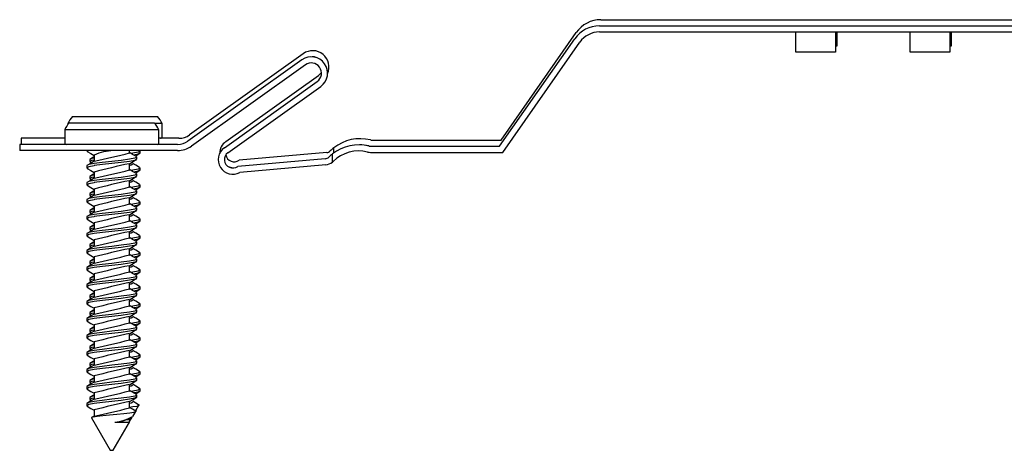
# Paper-space layout 'Sheet3' of a CAD drawing. Header units: inches. Extents: x 0.5 to 19.2, y -4 to 10.7.
# Tile 2 of 27: x 5.2 to 6.8, y -4 to -3.3. Entities that reach past the tile are written whole.
import ezdxf

# ---------------------------------------------------------------- set-up
doc = ezdxf.new("R2010")
doc.units = ezdxf.units.IN
doc.header["$MEASUREMENT"] = 0

psp = doc.layouts.new('Sheet3')

# ---------------------------------------------------------------- linework, layer by layer
at = {"color": 7, "linetype": 'Continuous', "lineweight": 25}
for p, q in [((6.1838421, -3.3098712), (8.378724, -3.3098712)), ((6.0203056, -3.5067216), (6.1434005, -3.3309237)), ((6.1815321, -3.3198712), (8.376414, -3.3198712)), ((6.1815321, -3.3298712), (8.376414, -3.3298712)), ((6.5026302, -3.3631783), (6.5026302, -3.3298712)), ((6.5675909, -3.3298712), (6.5675909, -3.3631783)), ((6.5699009, -3.3298712), (6.5699009, -3.3531783)), ((6.6898696, -3.3631783), (6.6898696, -3.3298712)), ((6.7548303, -3.3298712), (6.7548303, -3.3631783)), ((6.7571403, -3.3298712), (6.7571403, -3.3531783)), ((6.0179955, -3.5167216), (6.1410905, -3.3409237)), ((6.0232012, -3.5267216), (6.149282, -3.3466595)), ((5.6965487, -3.3654651), (5.5102784, -3.4982503)), ((6.5675909, -3.3631783), (6.5026302, -3.3631783)), ((6.5699009, -3.3531783), (6.5675909, -3.3531783)), ((6.7548303, -3.3631783), (6.6898696, -3.3631783)), ((6.7571403, -3.3531783), (6.7548303, -3.3531783)), ((5.6942386, -3.3754651), (5.5079683, -3.5082503)), ((5.7000433, -3.3836079), (5.513773, -3.5163931)), ((5.567498, -3.5191917), (5.7194685, -3.4108574)), ((5.569808, -3.5091917), (5.7217786, -3.4008574)), ((5.5733027, -3.5273345), (5.7252732, -3.4190003)), ((5.3113142, -3.4797807), (5.3113142, -3.4811561)), ((5.3124399, -3.4797807), (5.3113142, -3.4797807)), ((5.3138625, -3.4782049), (5.452672, -3.4782049)), ((5.3190167, -3.4682049), (5.4578262, -3.4682049)), ((5.4655288, -3.4797807), (5.4540946, -3.4797807)), ((5.4655288, -3.5031088), (5.4655288, -3.4797807)), ((5.30616, -3.4897807), (5.30616, -3.5131088)), ((5.4603745, -3.4897807), (5.30616, -3.4897807)), ((5.4603745, -3.5131088), (5.4603745, -3.4897807)), ((5.30616, -3.5037049), (5.2348264, -3.5037049)), ((5.2348264, -3.5037049), (5.2348264, -3.5137049)), ((5.4603745, -3.5031088), (5.4655288, -3.5031088)), ((5.4932299, -3.5037049), (5.4603745, -3.5037049)), ((5.8089758, -3.5067216), (6.0203056, -3.5067216)), ((5.2325163, -3.5137049), (5.2325163, -3.5237049)), ((5.4909199, -3.5137049), (5.2325163, -3.5137049)), ((5.4909199, -3.5237049), (5.2325163, -3.5237049)), ((5.30616, -3.5131088), (5.4603745, -3.5131088)), ((5.3422672, -3.5237049), (5.3422672, -3.5241215)), ((5.4122672, -3.52761), (5.4122672, -3.5237049)), ((5.4294215, -3.5280104), (5.4294215, -3.5245382)), ((5.7349788, -3.5270798), (5.5918131, -3.5396277)), ((5.7466374, -3.5275595), (5.7466374, -3.5193037)), ((5.8066657, -3.5167216), (6.0179955, -3.5167216)), ((5.8066657, -3.5267216), (6.0232012, -3.5267216)), ((5.3474215, -3.5384271), (5.3474215, -3.5418993)), ((5.3482328, -3.5428157), (5.3498721, -3.5437823)), ((5.3542672, -3.5310497), (5.3542672, -3.5411968)), ((5.4242672, -3.5380104), (5.4242672, -3.5345382)), ((5.7326687, -3.5370798), (5.589503, -3.5496277)), ((5.7443273, -3.5426352), (5.7443273, -3.5293037)), ((5.3422672, -3.5484271), (5.3422672, -3.5518993)), ((5.3542672, -3.5588275), (5.3542672, -3.5689745)), ((5.4122672, -3.5553878), (5.4122672, -3.5452733)), ((5.4294215, -3.5557882), (5.4294215, -3.552316)), ((5.7335419, -3.5470416), (5.5927836, -3.5593785)), ((5.3422672, -3.5762049), (5.3422672, -3.5796771)), ((5.3474215, -3.5662049), (5.3474215, -3.5696771)), ((5.3482328, -3.5705935), (5.3498721, -3.5715601)), ((5.4122672, -3.5831655), (5.4122672, -3.5730511)), ((5.4242672, -3.5657882), (5.4242672, -3.562316)), ((5.3542672, -3.5866053), (5.3542672, -3.5967523)), ((5.4242672, -3.593566), (5.4242672, -3.5900938)), ((5.4294215, -3.583566), (5.4294215, -3.5800938)), ((5.3422672, -3.6039826), (5.3422672, -3.6074549)), ((5.3474215, -3.5939826), (5.3474215, -3.5974549)), ((5.3482328, -3.5983713), (5.3498721, -3.5993379)), ((5.4122672, -3.6109433), (5.4122672, -3.6008289)), ((5.4294215, -3.6113438), (5.4294215, -3.6078715)), ((5.3474215, -3.6217604), (5.3474215, -3.6252326)), ((5.3542672, -3.6143831), (5.3542672, -3.6245301)), ((5.4242672, -3.6213438), (5.4242672, -3.6178715)), ((5.3422672, -3.6317604), (5.3422672, -3.6352326)), ((5.3482328, -3.6261491), (5.3498721, -3.6271157)), ((5.4122672, -3.6387211), (5.4122672, -3.6286067)), ((5.4294215, -3.6391215), (5.4294215, -3.6356493)), ((5.3474215, -3.6495382), (5.3474215, -3.6530104)), ((5.3482328, -3.6539268), (5.3498721, -3.6548934)), ((5.3542672, -3.6421608), (5.3542672, -3.6523079)), ((5.4122672, -3.6664989), (5.4122672, -3.6563844)), ((5.4242672, -3.6491215), (5.4242672, -3.6456493)), ((5.3422672, -3.6595382), (5.3422672, -3.6630104)), ((5.3542672, -3.6699386), (5.3542672, -3.6800857)), ((5.4242672, -3.6768993), (5.4242672, -3.6734271)), ((5.4294215, -3.6668993), (5.4294215, -3.6634271)), ((5.3422672, -3.687316), (5.3422672, -3.6907882)), ((5.3474215, -3.677316), (5.3474215, -3.6807882)), ((5.3482328, -3.6817046), (5.3498721, -3.6826712)), ((5.4122672, -3.6942767), (5.4122672, -3.6841622)), ((5.3474215, -3.7050938), (5.3474215, -3.708566)), ((5.3542672, -3.6977164), (5.3542672, -3.7078634)), ((5.4242672, -3.7046771), (5.4242672, -3.7012049)), ((5.4294215, -3.6946771), (5.4294215, -3.6912049)), ((5.3422672, -3.7150938), (5.3422672, -3.718566)), ((5.3482328, -3.7094824), (5.3498721, -3.710449)), ((5.4122672, -3.7220544), (5.4122672, -3.71194)), ((5.4294215, -3.7224549), (5.4294215, -3.7189826)), ((5.3474215, -3.7328715), (5.3474215, -3.7363438)), ((5.3482328, -3.7372602), (5.3498721, -3.7382268)), ((5.3542672, -3.7254942), (5.3542672, -3.7356412)), ((5.4242672, -3.7324549), (5.4242672, -3.7289826)), ((5.3422672, -3.7428715), (5.3422672, -3.7463438)), ((5.3542672, -3.753272), (5.3542672, -3.763419)), ((5.4122672, -3.7498322), (5.4122672, -3.7397178)), ((5.4294215, -3.7502326), (5.4294215, -3.7467604)), ((5.3422672, -3.7706493), (5.3422672, -3.7741215)), ((5.3474215, -3.7606493), (5.3474215, -3.7641215)), ((5.3482328, -3.765038), (5.3498721, -3.7660046)), ((5.4122672, -3.77761), (5.4122672, -3.7674956)), ((5.4242672, -3.7602326), (5.4242672, -3.7567604)), ((5.3542672, -3.7810497), (5.3542672, -3.7911968)), ((5.4242672, -3.7880104), (5.4242672, -3.7845382)), ((5.4294215, -3.7780104), (5.4294215, -3.7745382)), ((5.3422672, -3.7984271), (5.3422672, -3.8018993)), ((5.3474215, -3.7884271), (5.3474215, -3.7918993)), ((5.3482328, -3.7928157), (5.3498721, -3.7937823)), ((5.4122672, -3.8053878), (5.4122672, -3.7952733)), ((5.4294215, -3.8057882), (5.4294215, -3.802316)), ((5.3474215, -3.8162049), (5.3474215, -3.8196771)), ((5.3542672, -3.8088275), (5.3542672, -3.8189745)), ((5.4242672, -3.8157882), (5.4242672, -3.812316)), ((5.3422672, -3.8262049), (5.3422672, -3.8296771)), ((5.3482328, -3.8205935), (5.3498721, -3.8215601)), ((5.4122672, -3.8331655), (5.4122672, -3.8230511)), ((5.4294215, -3.833566), (5.4294215, -3.8300938)), ((5.3474215, -3.8439826), (5.3474215, -3.8474549)), ((5.3482328, -3.8483713), (5.3498721, -3.8493379)), ((5.3542672, -3.8366053), (5.3542672, -3.8467523)), ((5.4122672, -3.8609433), (5.4122672, -3.8508289)), ((5.4242672, -3.843566), (5.4242672, -3.8400938)), ((5.3422672, -3.8539826), (5.3422672, -3.8574549)), ((5.3542672, -3.8643831), (5.3542672, -3.8745301)), ((5.4294215, -3.8613438), (5.4294215, -3.8578715)), ((5.3422672, -3.8817604), (5.3422672, -3.8852326)), ((5.3474215, -3.8717604), (5.3474215, -3.8752326)), ((5.3482328, -3.8761491), (5.3498721, -3.8771157)), ((5.4122672, -3.8887211), (5.4122672, -3.8786067)), ((5.4242672, -3.8713438), (5.4242672, -3.8678715)), ((5.3474215, -3.8995382), (5.3474215, -3.9030104)), ((5.3542672, -3.8921608), (5.3542672, -3.9023079)), ((5.4242672, -3.8991215), (5.4242672, -3.8956493)), ((5.4294215, -3.8891215), (5.4294215, -3.8856493)), ((5.3422672, -3.9095382), (5.3422672, -3.9130104)), ((5.3482328, -3.9039268), (5.3498721, -3.9048934)), ((5.4122672, -3.9164989), (5.4122672, -3.9063844)), ((5.4294215, -3.9168993), (5.4294215, -3.9134271)), ((5.3474215, -3.927316), (5.3474215, -3.9307882)), ((5.3482328, -3.9317046), (5.3498721, -3.9326712)), ((5.3542672, -3.9199386), (5.3542672, -3.9300857)), ((5.4242672, -3.9268993), (5.4242672, -3.9234271)), ((5.3422672, -3.937316), (5.3422672, -3.9407882)), ((5.3542672, -3.9477164), (5.3542672, -3.9578634)), ((5.4122672, -3.9442767), (5.4122672, -3.9341622)), ((5.4227261, -3.9486176), (5.4275826, -3.940206)), ((5.3502108, -3.9607796), (5.3807672, -4.0137049)), ((5.3543509, -3.9578143), (5.3502821, -3.9602078)), ((5.41216, -3.9620031), (5.4141408, -3.9608378)), ((5.4122672, -3.9667329), (5.4164579, -3.9594745)), ((5.4122672, -3.9678055), (5.4122672, -3.96194)), ((5.4158427, -3.9598364), (5.4169049, -3.9592115)), ((5.4175719, -3.9586176), (5.4224284, -3.950206)), ((5.4225437, -3.9485122), (5.421948, -3.9490222)), ((5.3857672, -4.0137049), (5.4122672, -3.9678055)), ((5.3883872, -3.9678055), (5.4122672, -3.9678055)), ((5.3807672, -4.0137049), (5.3857672, -4.0137049))]:
    psp.add_line(p, q, dxfattribs=at)
at = {"color": 7, "linetype": 'Continuous', "lineweight": 25, "flags": 128}
for points in [[(5.720307, -3.3726706), (5.7148323, -3.3707306), (5.7110469, -3.3705314)], [(5.7217786, -3.4008574), (5.7262532, -3.3961035), (5.7264282, -3.3958172)], [(5.3430088, -3.5237049), (5.3422672, -3.5241215), (5.3438957, -3.5250365)], [(5.3430785, -3.525038), (5.3491959, -3.528645), (5.3542672, -3.5316604)], [(5.4234798, -3.5336352), (5.4173651, -3.5300298), (5.4122672, -3.5269993)], [(5.4278168, -3.5236366), (5.4294215, -3.5245382), (5.4262384, -3.5263267), (5.4175449, -3.5279492), (5.4128055, -3.5285918)], [(5.4289981, -3.5282483), (5.4262384, -3.5297989), (5.4192011, -3.5311123)], [(5.4218446, -3.532671), (5.4233392, -3.5317917), (5.429368, -3.5282469)], [(5.4226626, -3.5336366), (5.4242672, -3.5345382), (5.4210842, -3.5363267), (5.4123906, -3.5379492), (5.3988483, -3.5397853), (5.3832672, -3.5414826), (5.3676862, -3.54318), (5.3541439, -3.5450161), (5.3454503, -3.5466386), (5.3422672, -3.5484271)], [(5.4238438, -3.5382483), (5.4210842, -3.5397989), (5.4123906, -3.5414214), (5.3988483, -3.5432575), (5.3832672, -3.5449549), (5.3679492, -3.5466204), (5.3545414, -3.5484271), (5.3541439, -3.5484883), (5.3454503, -3.5501108), (5.3422672, -3.5518993), (5.3438957, -3.5528143)], [(5.3543509, -3.5411476), (5.3483278, -3.5446908), (5.3423029, -3.5482341)], [(5.3542672, -3.535955), (5.3506046, -3.5366386), (5.3474215, -3.5384271)], [(5.3542672, -3.5394272), (5.3506046, -3.5401108), (5.3474215, -3.5418993), (5.3490499, -3.5428143)], [(5.3542672, -3.5342289), (5.353482, -3.5346908), (5.3474571, -3.5382341)], [(5.41216, -3.5453364), (5.418185, -3.5417917), (5.4242137, -3.5382469)], [(5.428634, -3.551413), (5.4225194, -3.5478075), (5.4174215, -3.5447771)], [(5.3430785, -3.5528157), (5.3491959, -3.5564228), (5.3542672, -3.5594382)], [(5.4122672, -3.5479422), (5.41517, -3.5471763), (5.4174215, -3.5453878)], [(5.4234798, -3.561413), (5.4173651, -3.5578075), (5.4122672, -3.5547771)], [(5.4278168, -3.5514143), (5.4294215, -3.552316), (5.4262384, -3.5541045), (5.4175449, -3.555727), (5.4128055, -3.5563696)], [(5.4289981, -3.5560261), (5.4262384, -3.5575767), (5.4192011, -3.5588901)], [(5.4218446, -3.5604488), (5.4233392, -3.5595695), (5.429368, -3.5560246)], [(5.5822985, -3.5522982), (5.5776677, -3.5515796), (5.5743772, -3.5504683)], [(5.4226626, -3.5614143), (5.4242672, -3.562316), (5.4210842, -3.5641045), (5.4123906, -3.565727), (5.3988483, -3.5675631), (5.3832672, -3.5692604), (5.3676862, -3.5709578), (5.3541439, -3.5727939), (5.3454503, -3.5744163), (5.3422672, -3.5762049)], [(5.4238438, -3.5660261), (5.4210842, -3.5675767), (5.4123906, -3.5691992), (5.3988483, -3.5710353), (5.3832672, -3.5727326), (5.3679492, -3.5743982), (5.3545414, -3.5762049), (5.3541439, -3.5762661), (5.3454503, -3.5778886), (5.3422672, -3.5796771), (5.3438957, -3.5805921)], [(5.3543509, -3.5689254), (5.3483278, -3.5724686), (5.3423029, -3.5760119)], [(5.3542672, -3.5637328), (5.3506046, -3.5644163), (5.3474215, -3.5662049)], [(5.3542672, -3.567205), (5.3506046, -3.5678886), (5.3474215, -3.5696771), (5.3490499, -3.5705921)], [(5.3542672, -3.5620066), (5.353482, -3.5624686), (5.3474571, -3.5660119)], [(5.41216, -3.5731142), (5.418185, -3.5695695), (5.4242137, -3.5660246)], [(5.4122672, -3.57572), (5.41517, -3.5749541), (5.4174215, -3.5731655)], [(5.428634, -3.5791907), (5.4225194, -3.5755853), (5.4174215, -3.5725548)], [(5.4226626, -3.5891921), (5.4242672, -3.5900938), (5.4210842, -3.5918823), (5.4123906, -3.5935048), (5.3988483, -3.5953409), (5.3832672, -3.5970382), (5.3676862, -3.5987355), (5.3541439, -3.6005716), (5.3454503, -3.6021941), (5.3422672, -3.6039826)], [(5.3430785, -3.5805935), (5.3491959, -3.5842006), (5.3542672, -3.587216)], [(5.3542672, -3.5915105), (5.3506046, -3.5921941), (5.3474215, -3.5939826)], [(5.3542672, -3.5897844), (5.353482, -3.5902463), (5.3474571, -3.5937896)], [(5.4234798, -3.5891907), (5.4173651, -3.5855853), (5.4122672, -3.5825548)], [(5.4278168, -3.5791921), (5.4294215, -3.5800938), (5.4262384, -3.5818823), (5.4175449, -3.5835048), (5.4128055, -3.5841473)], [(5.4289981, -3.5838039), (5.4262384, -3.5853545), (5.4192011, -3.5866679)], [(5.4218446, -3.5882266), (5.4233392, -3.5873473), (5.429368, -3.5838024)], [(5.4238438, -3.5938039), (5.4210842, -3.5953545), (5.4123906, -3.596977), (5.3988483, -3.5988131), (5.3832672, -3.6005104), (5.3679492, -3.602176), (5.3545414, -3.6039826), (5.3541439, -3.6040439), (5.3454503, -3.6056663), (5.3422672, -3.6074549), (5.3438957, -3.6083699)], [(5.3543509, -3.5967031), (5.3483278, -3.6002463), (5.3423029, -3.6037896)], [(5.3430785, -3.6083713), (5.3491959, -3.6119784), (5.3542672, -3.6149938)], [(5.3542672, -3.5949828), (5.3506046, -3.5956663), (5.3474215, -3.5974549), (5.3490499, -3.5983699)], [(5.41216, -3.600892), (5.418185, -3.5973473), (5.4242137, -3.5938024)], [(5.4122672, -3.6034978), (5.41517, -3.6027319), (5.4174215, -3.6009433)], [(5.4278168, -3.6069699), (5.4294215, -3.6078715), (5.4262384, -3.6096601), (5.4175449, -3.6112825), (5.4128055, -3.6119251)], [(5.428634, -3.6069685), (5.4225194, -3.6033631), (5.4174215, -3.6003326)], [(5.4226626, -3.6169699), (5.4242672, -3.6178715), (5.4210842, -3.6196601), (5.4123906, -3.6212825), (5.3988483, -3.6231186), (5.3832672, -3.624816), (5.3676862, -3.6265133), (5.3541439, -3.6283494), (5.3454503, -3.6299719), (5.3422672, -3.6317604)], [(5.4238438, -3.6215817), (5.4210842, -3.6231323), (5.4123906, -3.6247548), (5.3988483, -3.6265909), (5.3832672, -3.6282882), (5.3679492, -3.6299538), (5.3545414, -3.6317604), (5.3541439, -3.6318216), (5.3454503, -3.6334441), (5.3422672, -3.6352326), (5.3438957, -3.6361476)], [(5.3543509, -3.6244809), (5.3483278, -3.6280241), (5.3423029, -3.6315674)], [(5.3542672, -3.6192883), (5.3506046, -3.6199719), (5.3474215, -3.6217604)], [(5.3542672, -3.6227605), (5.3506046, -3.6234441), (5.3474215, -3.6252326), (5.3490499, -3.6261476)], [(5.3542672, -3.6175622), (5.353482, -3.6180241), (5.3474571, -3.6215674)], [(5.41216, -3.6286698), (5.418185, -3.6251251), (5.4242137, -3.6215802)], [(5.4234798, -3.6169685), (5.4173651, -3.6133631), (5.4122672, -3.6103326)], [(5.4289981, -3.6115817), (5.4262384, -3.6131323), (5.4192011, -3.6144456)], [(5.4218446, -3.6160044), (5.4233392, -3.6151251), (5.429368, -3.6115802)], [(5.3430785, -3.6361491), (5.3491959, -3.6397561), (5.3542672, -3.6427715)], [(5.4122672, -3.6312756), (5.41517, -3.6305096), (5.4174215, -3.6287211)], [(5.4234798, -3.6447463), (5.4173651, -3.6411409), (5.4122672, -3.6381104)], [(5.4278168, -3.6347477), (5.4294215, -3.6356493), (5.4262384, -3.6374378), (5.4175449, -3.6390603), (5.4128055, -3.6397029)], [(5.428634, -3.6347463), (5.4225194, -3.6311409), (5.4174215, -3.6281104)], [(5.4289981, -3.6393595), (5.4262384, -3.6409101), (5.4192011, -3.6422234)], [(5.4218446, -3.6437822), (5.4233392, -3.6429028), (5.429368, -3.639358)], [(5.4226626, -3.6447477), (5.4242672, -3.6456493), (5.4210842, -3.6474378), (5.4123906, -3.6490603), (5.3988483, -3.6508964), (5.3832672, -3.6525938), (5.3676862, -3.6542911), (5.3541439, -3.6561272), (5.3454503, -3.6577497), (5.3422672, -3.6595382)], [(5.4238438, -3.6493595), (5.4210842, -3.6509101), (5.4123906, -3.6525325), (5.3988483, -3.6543686), (5.3832672, -3.656066), (5.3679492, -3.6577315), (5.3545414, -3.6595382), (5.3541439, -3.6595994), (5.3454503, -3.6612219), (5.3422672, -3.6630104), (5.3438957, -3.6639254)], [(5.3543509, -3.6522587), (5.3483278, -3.6558019), (5.3423029, -3.6593452)], [(5.3542672, -3.6470661), (5.3506046, -3.6477497), (5.3474215, -3.6495382)], [(5.3542672, -3.6505383), (5.3506046, -3.6512219), (5.3474215, -3.6530104), (5.3490499, -3.6539254)], [(5.3542672, -3.64534), (5.353482, -3.6458019), (5.3474571, -3.6493452)], [(5.41216, -3.6564476), (5.418185, -3.6529028), (5.4242137, -3.649358)], [(5.4122672, -3.6590533), (5.41517, -3.6582874), (5.4174215, -3.6564989)], [(5.428634, -3.6625241), (5.4225194, -3.6589186), (5.4174215, -3.6558882)], [(5.4226626, -3.6725254), (5.4242672, -3.6734271), (5.4210842, -3.6752156), (5.4123906, -3.6768381), (5.3988483, -3.6786742), (5.3832672, -3.6803715), (5.3676862, -3.6820689), (5.3541439, -3.683905), (5.3454503, -3.6855274), (5.3422672, -3.687316)], [(5.3430785, -3.6639268), (5.3491959, -3.6675339), (5.3542672, -3.6705493)], [(5.3542672, -3.6731177), (5.353482, -3.6735797), (5.3474571, -3.677123)], [(5.4234798, -3.6725241), (5.4173651, -3.6689186), (5.4122672, -3.6658882)], [(5.4278168, -3.6625254), (5.4294215, -3.6634271), (5.4262384, -3.6652156), (5.4175449, -3.6668381), (5.4128055, -3.6674807)], [(5.4289981, -3.6671372), (5.4262384, -3.6686878), (5.4192011, -3.6700012)], [(5.4218446, -3.6715599), (5.4233392, -3.6706806), (5.429368, -3.6671358)], [(5.4238438, -3.6771372), (5.4210842, -3.6786878), (5.4123906, -3.6803103), (5.3988483, -3.6821464), (5.3832672, -3.6838438), (5.3679492, -3.6855093), (5.3545414, -3.687316), (5.3541439, -3.6873772), (5.3454503, -3.6889997), (5.3422672, -3.6907882), (5.3438957, -3.6917032)], [(5.3543509, -3.6800365), (5.3483278, -3.6835797), (5.3423029, -3.687123)], [(5.3542672, -3.6748439), (5.3506046, -3.6755274), (5.3474215, -3.677316)], [(5.3542672, -3.6783161), (5.3506046, -3.6789997), (5.3474215, -3.6807882), (5.3490499, -3.6817032)], [(5.41216, -3.6842253), (5.418185, -3.6806806), (5.4242137, -3.6771358)], [(5.4122672, -3.6868311), (5.41517, -3.6860652), (5.4174215, -3.6842767)], [(5.428634, -3.6903019), (5.4225194, -3.6866964), (5.4174215, -3.683666)], [(5.4226626, -3.7003032), (5.4242672, -3.7012049), (5.4210842, -3.7029934), (5.4123906, -3.7046159), (5.3988483, -3.706452), (5.3832672, -3.7081493), (5.3676862, -3.7098466), (5.3541439, -3.7116828), (5.3454503, -3.7133052), (5.3422672, -3.7150938)], [(5.4238438, -3.704915), (5.4210842, -3.7064656), (5.4123906, -3.7080881), (5.3988483, -3.7099242), (5.3832672, -3.7116215), (5.3679492, -3.7132871), (5.3545414, -3.7150938), (5.3541439, -3.715155), (5.3454503, -3.7167774), (5.3422672, -3.718566), (5.3438957, -3.719481)], [(5.3430785, -3.6917046), (5.3491959, -3.6953117), (5.3542672, -3.6983271)], [(5.3542672, -3.7026217), (5.3506046, -3.7033052), (5.3474215, -3.7050938)], [(5.3542672, -3.7060939), (5.3506046, -3.7067774), (5.3474215, -3.708566), (5.3490499, -3.709481)], [(5.3542672, -3.7008955), (5.353482, -3.7013574), (5.3474571, -3.7049008)], [(5.41216, -3.7120031), (5.418185, -3.7084584), (5.4242137, -3.7049135)], [(5.4234798, -3.7003019), (5.4173651, -3.6966964), (5.4122672, -3.693666)], [(5.4278168, -3.6903032), (5.4294215, -3.6912049), (5.4262384, -3.6929934), (5.4175449, -3.6946159), (5.4128055, -3.6952584)], [(5.4289981, -3.694915), (5.4262384, -3.6964656), (5.4192011, -3.697779)], [(5.4218446, -3.6993377), (5.4233392, -3.6984584), (5.429368, -3.6949135)], [(5.3543509, -3.7078143), (5.3483278, -3.7113574), (5.3423029, -3.7149008)], [(5.3430785, -3.7194824), (5.3491959, -3.7230895), (5.3542672, -3.7261049)], [(5.4122672, -3.7146089), (5.41517, -3.713843), (5.4174215, -3.7120544)], [(5.4234798, -3.7280796), (5.4173651, -3.7244742), (5.4122672, -3.7214437)], [(5.4278168, -3.718081), (5.4294215, -3.7189826), (5.4262384, -3.7207712), (5.4175449, -3.7223936), (5.4128055, -3.7230362)], [(5.428634, -3.7180796), (5.4225194, -3.7144742), (5.4174215, -3.7114437)], [(5.4226626, -3.728081), (5.4242672, -3.7289826), (5.4210842, -3.7307712), (5.4123906, -3.7323936), (5.3988483, -3.7342298), (5.3832672, -3.7359271), (5.3676862, -3.7376244), (5.3541439, -3.7394605), (5.3454503, -3.741083), (5.3422672, -3.7428715)], [(5.4238438, -3.7326928), (5.4210842, -3.7342434), (5.4123906, -3.7358659), (5.3988483, -3.737702), (5.3832672, -3.7393993), (5.3679492, -3.7410649), (5.3545414, -3.7428715), (5.3541439, -3.7429328), (5.3454503, -3.7445552), (5.3422672, -3.7463438), (5.3438957, -3.7472588)], [(5.3543509, -3.735592), (5.3483278, -3.7391352), (5.3423029, -3.7426785)], [(5.3542672, -3.7303994), (5.3506046, -3.731083), (5.3474215, -3.7328715)], [(5.3542672, -3.7338717), (5.3506046, -3.7345552), (5.3474215, -3.7363438), (5.3490499, -3.7372588)], [(5.3542672, -3.7286733), (5.353482, -3.7291352), (5.3474571, -3.7326785)], [(5.41216, -3.7397809), (5.418185, -3.7362362), (5.4242137, -3.7326913)], [(5.4289981, -3.7226928), (5.4262384, -3.7242434), (5.4192011, -3.7255568)], [(5.4218446, -3.7271155), (5.4233392, -3.7262362), (5.429368, -3.7226913)], [(5.3430785, -3.7472602), (5.3491959, -3.7508673), (5.3542672, -3.7538826)], [(5.4122672, -3.7423867), (5.41517, -3.7416207), (5.4174215, -3.7398322)], [(5.4234798, -3.7558574), (5.4173651, -3.752252), (5.4122672, -3.7492215)], [(5.4278168, -3.7458588), (5.4294215, -3.7467604), (5.4262384, -3.7485489), (5.4175449, -3.7501714), (5.4128055, -3.750814)], [(5.428634, -3.7458574), (5.4225194, -3.742252), (5.4174215, -3.7392215)], [(5.4289981, -3.7504706), (5.4262384, -3.7520212), (5.4192011, -3.7533345)], [(5.4218446, -3.7548933), (5.4233392, -3.754014), (5.429368, -3.7504691)], [(5.4226626, -3.7558588), (5.4242672, -3.7567604), (5.4210842, -3.7585489), (5.4123906, -3.7601714), (5.3988483, -3.7620075), (5.3832672, -3.7637049), (5.3676862, -3.7654022), (5.3541439, -3.7672383), (5.3454503, -3.7688608), (5.3422672, -3.7706493)], [(5.4238438, -3.7604706), (5.4210842, -3.7620212), (5.4123906, -3.7636436), (5.3988483, -3.7654798), (5.3832672, -3.7671771), (5.3679492, -3.7688427), (5.3545414, -3.7706493), (5.3541439, -3.7707105), (5.3454503, -3.772333), (5.3422672, -3.7741215), (5.3438957, -3.7750365)], [(5.3543509, -3.7633698), (5.3483278, -3.766913), (5.3423029, -3.7704563)], [(5.3542672, -3.7581772), (5.3506046, -3.7588608), (5.3474215, -3.7606493)], [(5.3542672, -3.7616494), (5.3506046, -3.762333), (5.3474215, -3.7641215), (5.3490499, -3.7650365)], [(5.3542672, -3.7564511), (5.353482, -3.756913), (5.3474571, -3.7604563)], [(5.41216, -3.7675587), (5.418185, -3.764014), (5.4242137, -3.7604691)], [(5.4122672, -3.7701644), (5.41517, -3.7693985), (5.4174215, -3.76761)], [(5.428634, -3.7736352), (5.4225194, -3.7700298), (5.4174215, -3.7669993)], [(5.4226626, -3.7836366), (5.4242672, -3.7845382), (5.4210842, -3.7863267), (5.4123906, -3.7879492), (5.3988483, -3.7897853), (5.3832672, -3.7914826), (5.3676862, -3.79318), (5.3541439, -3.7950161), (5.3454503, -3.7966386), (5.3422672, -3.7984271)], [(5.3430785, -3.775038), (5.3491959, -3.778645), (5.3542672, -3.7816604)], [(5.3542672, -3.785955), (5.3506046, -3.7866386), (5.3474215, -3.7884271)], [(5.3542672, -3.7842289), (5.353482, -3.7846908), (5.3474571, -3.7882341)], [(5.4234798, -3.7836352), (5.4173651, -3.7800298), (5.4122672, -3.7769993)], [(5.4278168, -3.7736366), (5.4294215, -3.7745382), (5.4262384, -3.7763267), (5.4175449, -3.7779492), (5.4128055, -3.7785918)], [(5.4289981, -3.7782483), (5.4262384, -3.7797989), (5.4192011, -3.7811123)], [(5.4218446, -3.782671), (5.4233392, -3.7817917), (5.429368, -3.7782469)], [(5.4238438, -3.7882483), (5.4210842, -3.7897989), (5.4123906, -3.7914214), (5.3988483, -3.7932575), (5.3832672, -3.7949549), (5.3679492, -3.7966204), (5.3545414, -3.7984271), (5.3541439, -3.7984883), (5.3454503, -3.8001108), (5.3422672, -3.8018993), (5.3438957, -3.8028143)], [(5.3543509, -3.7911476), (5.3483278, -3.7946908), (5.3423029, -3.7982341)], [(5.3430785, -3.8028157), (5.3491959, -3.8064228), (5.3542672, -3.8094382)], [(5.3542672, -3.7894272), (5.3506046, -3.7901108), (5.3474215, -3.7918993), (5.3490499, -3.7928143)], [(5.41216, -3.7953364), (5.418185, -3.7917917), (5.4242137, -3.7882469)], [(5.4122672, -3.7979422), (5.41517, -3.7971763), (5.4174215, -3.7953878)], [(5.4278168, -3.8014143), (5.4294215, -3.802316), (5.4262384, -3.8041045), (5.4175449, -3.805727), (5.4128055, -3.8063696)], [(5.428634, -3.801413), (5.4225194, -3.7978075), (5.4174215, -3.7947771)], [(5.4226626, -3.8114143), (5.4242672, -3.812316), (5.4210842, -3.8141045), (5.4123906, -3.815727), (5.3988483, -3.8175631), (5.3832672, -3.8192604), (5.3676862, -3.8209578), (5.3541439, -3.8227939), (5.3454503, -3.8244163), (5.3422672, -3.8262049)], [(5.4238438, -3.8160261), (5.4210842, -3.8175767), (5.4123906, -3.8191992), (5.3988483, -3.8210353), (5.3832672, -3.8227326), (5.3679492, -3.8243982), (5.3545414, -3.8262049), (5.3541439, -3.8262661), (5.3454503, -3.8278886), (5.3422672, -3.8296771), (5.3438957, -3.8305921)], [(5.3543509, -3.8189254), (5.3483278, -3.8224686), (5.3423029, -3.8260119)], [(5.3542672, -3.8137328), (5.3506046, -3.8144163), (5.3474215, -3.8162049)], [(5.3542672, -3.817205), (5.3506046, -3.8178886), (5.3474215, -3.8196771), (5.3490499, -3.8205921)], [(5.3542672, -3.8120066), (5.353482, -3.8124686), (5.3474571, -3.8160119)], [(5.41216, -3.8231142), (5.418185, -3.8195695), (5.4242137, -3.8160246)], [(5.4234798, -3.811413), (5.4173651, -3.8078075), (5.4122672, -3.8047771)], [(5.4289981, -3.8060261), (5.4262384, -3.8075767), (5.4192011, -3.8088901)], [(5.4218446, -3.8104488), (5.4233392, -3.8095695), (5.429368, -3.8060246)], [(5.3430785, -3.8305935), (5.3491959, -3.8342006), (5.3542672, -3.837216)], [(5.4122672, -3.82572), (5.41517, -3.8249541), (5.4174215, -3.8231655)], [(5.4234798, -3.8391907), (5.4173651, -3.8355853), (5.4122672, -3.8325548)], [(5.4278168, -3.8291921), (5.4294215, -3.8300938), (5.4262384, -3.8318823), (5.4175449, -3.8335048), (5.4128055, -3.8341473)], [(5.428634, -3.8291907), (5.4225194, -3.8255853), (5.4174215, -3.8225548)], [(5.4289981, -3.8338039), (5.4262384, -3.8353545), (5.4192011, -3.8366679)], [(5.4218446, -3.8382266), (5.4233392, -3.8373473), (5.429368, -3.8338024)], [(5.4226626, -3.8391921), (5.4242672, -3.8400938), (5.4210842, -3.8418823), (5.4123906, -3.8435048), (5.3988483, -3.8453409), (5.3832672, -3.8470382), (5.3676862, -3.8487355), (5.3541439, -3.8505716), (5.3454503, -3.8521941), (5.3422672, -3.8539826)], [(5.4238438, -3.8438039), (5.4210842, -3.8453545), (5.4123906, -3.846977), (5.3988483, -3.8488131), (5.3832672, -3.8505104), (5.3679492, -3.852176), (5.3545414, -3.8539826), (5.3541439, -3.8540439), (5.3454503, -3.8556663), (5.3422672, -3.8574549), (5.3438957, -3.8583699)], [(5.3543509, -3.8467031), (5.3483278, -3.8502463), (5.3423029, -3.8537896)], [(5.3542672, -3.8415105), (5.3506046, -3.8421941), (5.3474215, -3.8439826)], [(5.3542672, -3.8449828), (5.3506046, -3.8456663), (5.3474215, -3.8474549), (5.3490499, -3.8483699)], [(5.3542672, -3.8397844), (5.353482, -3.8402463), (5.3474571, -3.8437896)], [(5.41216, -3.850892), (5.418185, -3.8473473), (5.4242137, -3.8438024)], [(5.4122672, -3.8534978), (5.41517, -3.8527319), (5.4174215, -3.8509433)], [(5.428634, -3.8569685), (5.4225194, -3.8533631), (5.4174215, -3.8503326)], [(5.4226626, -3.8669699), (5.4242672, -3.8678715), (5.4210842, -3.8696601), (5.4123906, -3.8712825), (5.3988483, -3.8731186), (5.3832672, -3.874816), (5.3676862, -3.8765133), (5.3541439, -3.8783494), (5.3454503, -3.8799719), (5.3422672, -3.8817604)], [(5.3430785, -3.8583713), (5.3491959, -3.8619784), (5.3542672, -3.8649938)], [(5.4234798, -3.8669685), (5.4173651, -3.8633631), (5.4122672, -3.8603326)], [(5.4278168, -3.8569699), (5.4294215, -3.8578715), (5.4262384, -3.8596601), (5.4175449, -3.8612825), (5.4128055, -3.8619251)], [(5.4289981, -3.8615817), (5.4262384, -3.8631323), (5.4192011, -3.8644456)], [(5.4218446, -3.8660044), (5.4233392, -3.8651251), (5.429368, -3.8615802)], [(5.4238438, -3.8715817), (5.4210842, -3.8731323), (5.4123906, -3.8747548), (5.3988483, -3.8765909), (5.3832672, -3.8782882), (5.3679492, -3.8799538), (5.3545414, -3.8817604), (5.3541439, -3.8818216), (5.3454503, -3.8834441), (5.3422672, -3.8852326), (5.3438957, -3.8861476)], [(5.3543509, -3.8744809), (5.3483278, -3.8780241), (5.3423029, -3.8815674)], [(5.3542672, -3.8692883), (5.3506046, -3.8699719), (5.3474215, -3.8717604)], [(5.3542672, -3.8727605), (5.3506046, -3.8734441), (5.3474215, -3.8752326), (5.3490499, -3.8761476)], [(5.3542672, -3.8675622), (5.353482, -3.8680241), (5.3474571, -3.8715674)], [(5.41216, -3.8786698), (5.418185, -3.8751251), (5.4242137, -3.8715802)], [(5.4122672, -3.8812756), (5.41517, -3.8805096), (5.4174215, -3.8787211)], [(5.428634, -3.8847463), (5.4225194, -3.8811409), (5.4174215, -3.8781104)], [(5.4226626, -3.8947477), (5.4242672, -3.8956493), (5.4210842, -3.8974378), (5.4123906, -3.8990603), (5.3988483, -3.9008964), (5.3832672, -3.9025938), (5.3676862, -3.9042911), (5.3541439, -3.9061272), (5.3454503, -3.9077497), (5.3422672, -3.9095382)], [(5.4238438, -3.8993595), (5.4210842, -3.9009101), (5.4123906, -3.9025325), (5.3988483, -3.9043686), (5.3832672, -3.906066), (5.3679492, -3.9077315), (5.3545414, -3.9095382), (5.3541439, -3.9095994), (5.3454503, -3.9112219), (5.3422672, -3.9130104), (5.3438957, -3.9139254)], [(5.3430785, -3.8861491), (5.3491959, -3.8897561), (5.3542672, -3.8927715)], [(5.3542672, -3.8970661), (5.3506046, -3.8977497), (5.3474215, -3.8995382)], [(5.3542672, -3.89534), (5.353482, -3.8958019), (5.3474571, -3.8993452)], [(5.41216, -3.9064476), (5.418185, -3.9029028), (5.4242137, -3.899358)], [(5.4234798, -3.8947463), (5.4173651, -3.8911409), (5.4122672, -3.8881104)], [(5.4278168, -3.8847477), (5.4294215, -3.8856493), (5.4262384, -3.8874378), (5.4175449, -3.8890603), (5.4128055, -3.8897029)], [(5.4289981, -3.8893595), (5.4262384, -3.8909101), (5.4192011, -3.8922234)], [(5.4218446, -3.8937822), (5.4233392, -3.8929028), (5.429368, -3.889358)], [(5.3543509, -3.9022587), (5.3483278, -3.9058019), (5.3423029, -3.9093452)], [(5.3430785, -3.9139268), (5.3491959, -3.9175339), (5.3542672, -3.9205493)], [(5.3542672, -3.9005383), (5.3506046, -3.9012219), (5.3474215, -3.9030104), (5.3490499, -3.9039254)], [(5.4122672, -3.9090533), (5.41517, -3.9082874), (5.4174215, -3.9064989)], [(5.4234798, -3.9225241), (5.4173651, -3.9189186), (5.4122672, -3.9158882)], [(5.4278168, -3.9125254), (5.4294215, -3.9134271), (5.4262384, -3.9152156), (5.4175449, -3.9168381), (5.4128055, -3.9174807)], [(5.428634, -3.9125241), (5.4225194, -3.9089186), (5.4174215, -3.9058882)], [(5.4226626, -3.9225254), (5.4242672, -3.9234271), (5.4210842, -3.9252156), (5.4123906, -3.9268381), (5.3988483, -3.9286742), (5.3832672, -3.9303715), (5.3676862, -3.9320689), (5.3541439, -3.933905), (5.3454503, -3.9355274), (5.3422672, -3.937316)], [(5.4238438, -3.9271372), (5.4210842, -3.9286878), (5.4123906, -3.9303103), (5.3988483, -3.9321464), (5.3832672, -3.9338438), (5.3679492, -3.9355093), (5.3545414, -3.937316), (5.3541439, -3.9373772), (5.3454503, -3.9389997), (5.3422672, -3.9407882), (5.3438957, -3.9417032)], [(5.3543509, -3.9300365), (5.3483278, -3.9335797), (5.3423029, -3.937123)], [(5.3542672, -3.9248439), (5.3506046, -3.9255274), (5.3474215, -3.927316)], [(5.3542672, -3.9283161), (5.3506046, -3.9289997), (5.3474215, -3.9307882), (5.3490499, -3.9317032)], [(5.3542672, -3.9231177), (5.353482, -3.9235797), (5.3474571, -3.927123)], [(5.41216, -3.9342253), (5.418185, -3.9306806), (5.4242137, -3.9271358)], [(5.4289981, -3.9171372), (5.4262384, -3.9186878), (5.4192011, -3.9200012)], [(5.4218446, -3.9215599), (5.4233392, -3.9206806), (5.429368, -3.9171358)], [(5.3430785, -3.9417046), (5.3491959, -3.9453117), (5.3542672, -3.9483271)], [(5.4122672, -3.9368311), (5.41517, -3.9360652), (5.4174215, -3.9342767)], [(5.4122672, -3.943035), (5.4179504, -3.9423773), (5.4246042, -3.941346), (5.4275704, -3.9402174), (5.4266927, -3.9394639)], [(5.4234798, -3.9503019), (5.4173651, -3.9466964), (5.4122672, -3.943666)], [(5.428634, -3.9403019), (5.4225194, -3.9366964), (5.4174215, -3.933666)], [(5.3503699, -3.9603579), (5.3501436, -3.9600872), (5.3529271, -3.9589927), (5.3590753, -3.9579564), (5.3683406, -3.9567991), (5.3795829, -3.9556841), (5.3914251, -3.9546532), (5.4030144, -3.9535093), (5.4127962, -3.9523773), (5.4194499, -3.951346), (5.4224162, -3.9502174), (5.4215385, -3.9494639)]]:
    psp.add_lwpolyline(points, dxfattribs=at)
at = {"color": 7, "linetype": 'Continuous', "lineweight": 25}
for centre, radius, start, end in [((6.1838421, -3.3592413), 0.0493701, 90, 145), ((6.1815321, -3.3692413), 0.0493701, 90, 145), ((6.1815321, -3.3692413), 0.0393701, 90, 145), ((5.712066, -3.3872327), 0.0267323, 335.9250364, 125.4836679), ((5.7097559, -3.3972327), 0.0267323, 305.4836679, 125.4836679), ((5.7097559, -3.3972327), 0.0167323, 305.4836679, 125.4836679), ((5.3430172, -3.5059549), 0.04025, 136.414125, 156.3066031), ((5.3481715, -3.4959549), 0.04025, 136.414125, 156.3066031), ((5.4235172, -3.5059549), 0.04025, 23.6933969, 43.585875), ((5.4286715, -3.4959549), 0.04025, 23.6933969, 43.585875), ((5.4629215, -3.4977049), 0.006, 270, 295.7564897), ((5.4909199, -3.4843348), 0.0293701, 270, 305.4836679), ((5.4932299, -3.4743348), 0.0293701, 270, 305.4836679), ((5.5836113, -3.5285549), 0.0237795, 125.4836679, 179.4551355), ((5.789748, -3.5739971), 0.0696411, 75.9723855, 128.2459736), ((5.8089758, -3.4970365), 0.009685, 255.9723855, 270), ((5.3087672, -3.5077049), 0.006, 244.2435103, 270), ((5.3923675, -3.6233576), 0.0998618, 93.7078083, 112.4284837), ((5.0241106, -2.0128887), 1.5636643, 282.2021961, 284.373109), ((5.4577672, -3.5077049), 0.006, 270, 295.7564897), ((5.4909199, -3.4843348), 0.0393701, 270, 305.4836679), ((5.5813013, -3.5385549), 0.0237795, 125.4836679, 298.8727174), ((5.5813013, -3.5385549), 0.0137795, 125.4836679, 306.5277579), ((5.7341332, -3.5174318), 0.009685, 275.0089251, 314.5145115), ((5.789748, -3.5739971), 0.0696411, 128.2459736, 134.5145115), ((5.7874379, -3.5839971), 0.0696411, 75.9723855, 128.2459736), ((5.7874379, -3.5839971), 0.0596411, 75.9723855, 134.5145115), ((5.789748, -3.5739971), 0.0596411, 75.9723855, 91.0681382), ((5.8066657, -3.5070365), 0.019685, 255.9723855, 270), ((5.8089758, -3.4970365), 0.019685, 255.9723855, 270), ((5.8066657, -3.5070365), 0.009685, 255.9723855, 270), ((5.6863566, -4.839478), 1.3230076, 101.9744946, 104.5373402), ((5.5836113, -3.5285549), 0.0137795, 188.8570387, 306.5277579), ((5.7318231, -3.5274318), 0.009685, 275.0089251, 314.5145115), ((5.7318231, -3.5274318), 0.019685, 275.0089251, 309.4358751), ((5.7874379, -3.5839971), 0.0696411, 128.2459736, 134.5145115), ((5.7318231, -3.5274318), 0.019685, 309.4358751, 314.5145115), ((5.0241106, -2.0406665), 1.5636643, 282.2021961, 284.373109), ((5.6863566, -4.8672558), 1.3230076, 101.9744946, 104.5373402), ((5.0241106, -2.0684443), 1.5636643, 282.2021961, 284.373109), ((5.6863566, -4.8950336), 1.3230076, 101.9744946, 104.5373402), ((5.0241106, -2.096222), 1.5636643, 282.2021961, 284.373109), ((5.6863566, -4.9228113), 1.3230076, 101.9744946, 104.5373402), ((5.0241106, -2.1239998), 1.5636643, 282.2021961, 284.373109), ((5.6863566, -4.9505891), 1.3230076, 101.9744946, 104.5373402), ((5.0241106, -2.1517776), 1.5636643, 282.2021961, 284.373109), ((5.6863566, -4.9783669), 1.3230076, 101.9744946, 104.5373402), ((5.0241106, -2.1795554), 1.5636643, 282.2021961, 284.373109), ((5.6863566, -5.0061447), 1.3230076, 101.9744946, 104.5373402), ((5.0241106, -2.2073332), 1.5636643, 282.2021961, 284.373109), ((5.6863566, -5.0339225), 1.3230076, 101.9744946, 104.5373402), ((5.0241106, -2.2351109), 1.5636643, 282.2021961, 284.373109), ((5.6863566, -5.0617002), 1.3230076, 101.9744946, 104.5373402), ((5.0241106, -2.2628887), 1.5636643, 282.2021961, 284.373109), ((5.6863566, -5.089478), 1.3230076, 101.9744946, 104.5373402), ((5.0241106, -2.2906665), 1.5636643, 282.2021961, 284.373109), ((5.6863566, -5.1172558), 1.3230076, 101.9744946, 104.5373402), ((5.0241106, -2.3184443), 1.5636643, 282.2021961, 284.373109), ((5.6863566, -5.1450336), 1.3230076, 101.9744946, 104.5373402), ((5.0241106, -2.346222), 1.5636643, 282.2021961, 284.373109), ((5.6863566, -5.1728113), 1.3230076, 101.9744946, 104.5373402), ((5.0241106, -2.3739998), 1.5636643, 282.2021961, 284.373109), ((5.6863566, -5.2005891), 1.3230076, 101.9744946, 104.5373402), ((5.0241106, -2.4017776), 1.5636643, 282.2021961, 284.373109), ((5.6863566, -5.2283669), 1.3230076, 101.9744946, 104.5373402), ((5.0241106, -2.4295554), 1.5636643, 282.2021961, 284.373109), ((5.3800476, -3.8918783), 0.0763838, 276.2680237, 299.26637), ((5.383978, -3.9003922), 0.0675573, 273.7421519, 294.3792613)]:
    psp.add_arc(centre, radius, start, end, dxfattribs=at)

doc.saveas('drawing.dxf')
